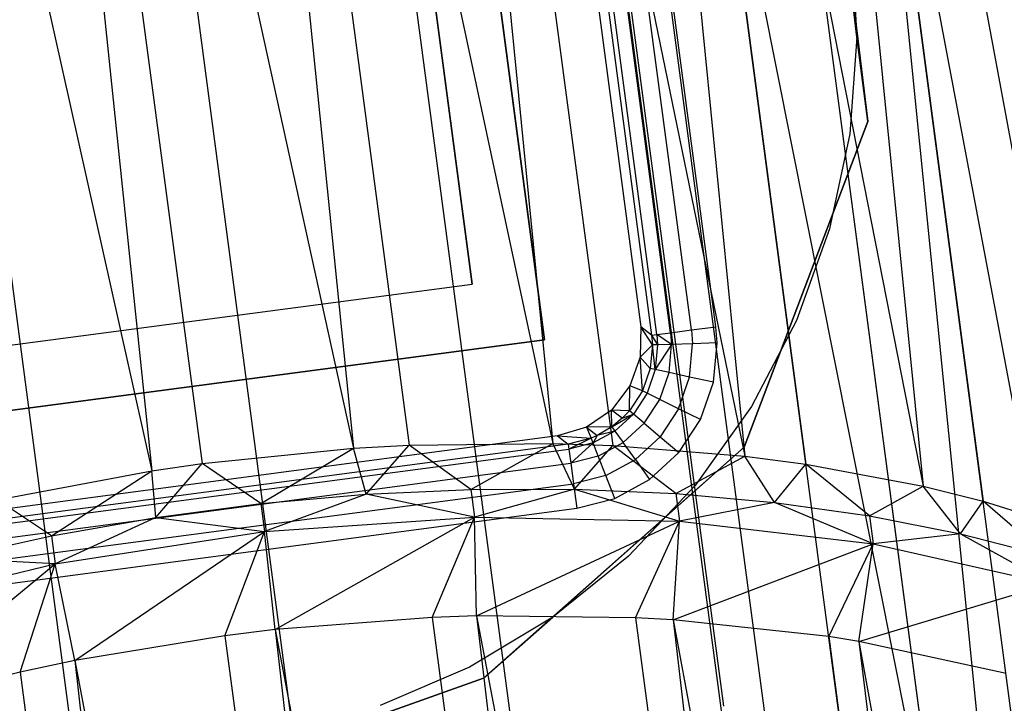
# Model space of a CAD drawing. Extents: x -23.4 to 23.6, y 0.3 to 4.
# Tile 50 of 189: x -19.063 to -18.464, y 2.686 to 3.102. Entities that reach past the tile are written whole.
import ezdxf

# ---------------------------------------------------------------- set-up
doc = ezdxf.new("R2010")
doc.units = 0
doc.header["$MEASUREMENT"] = 0
doc.layers.get('0').update_dxf_attribs({"color": 13, "linetype": 'CONTINUOUS'})

# ---------------------------------------------------------------- blocks, each defined once
blk = doc.blocks.new('FOURTY_V_PM_STL')
at = {"color": 0}
for p, q in [((-18.55293, 1.08014, -3.84648), (-18.9337, 3.95314, -2.17325)), ((-18.55293, 1.08014, -3.84648), (-18.9337, 3.95314, -2.17325)), ((-18.42377, 1.07754, -3.81261), (-18.80454, 3.95053, -2.13938)), ((-18.42377, 1.07754, -3.81261), (-18.80454, 3.95053, -2.13938)), ((-18.68537, 1.07115, -3.86117), (-19.06613, 3.94414, -2.18794)), ((-18.68537, 1.07115, -3.86117), (-19.06613, 3.94414, -2.18794)), ((-18.3016, 1.0634, -3.76054), (-18.68237, 3.93639, -2.08731)), ((-18.3016, 1.0634, -3.76054), (-18.68237, 3.93639, -2.08731)), ((-18.81727, 1.0508, -3.85626), (-19.19804, 3.9238, -2.18303)), ((-18.81727, 1.0508, -3.85626), (-19.19804, 3.9238, -2.18303)), ((-18.96932, 3.92196, -2.12783), (-18.73887, 2.84377, -2.73832)), ((-18.96932, 3.92196, -2.12783), (-18.73887, 2.84377, -2.73832)), ((-18.96932, 3.92196, -2.12783), (-18.82628, 2.8427, -2.75639)), ((-18.96932, 3.92196, -2.12783), (-18.82628, 2.8427, -2.75639)), ((-18.96932, 3.92196, -2.12783), (-18.86029, 2.8408, -2.76086)), ((-18.96932, 3.92196, -2.12783), (-18.86029, 2.8408, -2.76086)), ((-18.84559, 3.92179, -2.09937), (-18.62221, 2.83599, -2.69843)), ((-18.84559, 3.92179, -2.09937), (-18.62221, 2.83599, -2.69843)), ((-18.84559, 3.92179, -2.09937), (-18.70256, 2.84253, -2.72793)), ((-18.84559, 3.92179, -2.09937), (-18.70256, 2.84253, -2.72793)), ((-18.84559, 3.92179, -2.09937), (-18.73887, 2.84377, -2.73832)), ((-18.84559, 3.92179, -2.09937), (-18.73887, 2.84377, -2.73832)), ((-19.09543, 3.91083, -2.13741), (-18.86029, 2.8408, -2.76086)), ((-19.09543, 3.91083, -2.13741), (-18.86029, 2.8408, -2.76086)), ((-19.09543, 3.91083, -2.13741), (-18.95239, 2.83157, -2.76597)), ((-19.09543, 3.91083, -2.13741), (-18.95239, 2.83157, -2.76597)), ((-19.09543, 3.91083, -2.13741), (-18.98299, 2.82718, -2.7654)), ((-19.09543, 3.91083, -2.13741), (-18.98299, 2.82718, -2.7654)), ((-18.728, 3.91031, -2.0529), (-18.51367, 2.81771, -2.64234)), ((-18.728, 3.91031, -2.0529), (-18.51367, 2.81771, -2.64234)), ((-18.728, 3.91031, -2.0529), (-18.58496, 2.83105, -2.68146)), ((-18.728, 3.91031, -2.0529), (-18.58496, 2.83105, -2.68146)), ((-18.728, 3.91031, -2.0529), (-18.62221, 2.83599, -2.69843)), ((-18.728, 3.91031, -2.0529), (-18.62221, 2.83599, -2.69843)), ((-19.22008, 3.88873, -2.12783), (-18.98299, 2.82718, -2.7654)), ((-19.22008, 3.88873, -2.12783), (-18.98299, 2.82718, -2.7654)), ((-18.62012, 3.88788, -1.98984), (-18.41638, 2.78944, -2.57166)), ((-18.62012, 3.88788, -1.98984), (-18.41638, 2.78944, -2.57166)), ((-18.62012, 3.88788, -1.98984), (-18.47708, 2.80862, -2.6184)), ((-18.62012, 3.88788, -1.98984), (-18.47708, 2.80862, -2.6184)), ((-18.62012, 3.88788, -1.98984), (-18.51367, 2.81771, -2.64234)), ((-18.62012, 3.88788, -1.98984), (-18.51367, 2.81771, -2.64234)), ((-18.63981, 2.91479, -0.80709), (-18.69825, 3.35569, -0.80709)), ((-18.63981, 2.91479, -0.80709), (-18.69825, 3.35569, -0.80709)), ((-18.73727, 3.35052, -0.84611), (-18.67884, 2.90961, -0.84611)), ((-18.73727, 3.35052, -0.84611), (-18.67884, 2.90961, -0.84611)), ((-18.67577, 2.91002, -0.83115), (-18.73421, 3.35093, -0.83115)), ((-18.67577, 2.91002, -0.83115), (-18.73421, 3.35093, -0.83115)), ((-18.66729, 2.91114, -0.8185), (-18.72572, 3.35205, -0.8185)), ((-18.66729, 2.91114, -0.8185), (-18.72572, 3.35205, -0.8185)), ((-18.65467, 2.91282, -0.81005), (-18.7131, 3.35372, -0.81005)), ((-18.65467, 2.91282, -0.81005), (-18.7131, 3.35372, -0.81005)), ((-18.7423, 3.34396, -1.51575), (-18.6854, 2.91464, -1.51575)), ((-18.7423, 3.34396, -1.51575), (-18.6854, 2.91464, -1.51575)), ((-18.80084, 3.3362, -1.51575), (-18.74394, 2.90688, -1.51575)), ((-18.74394, 2.90688, -0.80709), (-18.80084, 3.3362, -0.80709)), ((-18.80084, 3.3362, -1.51575), (-18.74394, 2.90688, -1.51575)), ((-18.74394, 2.90688, -0.80709), (-18.80084, 3.3362, -0.80709)), ((-18.54682, 3.33477, -1.02345), (-18.43673, 2.2372, -1.62807)), ((-18.35016, 2.28984, -1.69875), (-18.54682, 3.33477, -1.02345)), ((-18.35016, 2.28984, -1.69875), (-18.54682, 3.33477, -1.02345)), ((-18.40378, 2.25551, -1.65201), (-18.54682, 3.33477, -1.02345)), ((-18.40378, 2.25551, -1.65201), (-18.54682, 3.33477, -1.02345)), ((-18.54682, 3.33477, -1.02345), (-18.43673, 2.2372, -1.62807)), ((-18.8347, 3.292, -0.80709), (-18.78814, 2.94074, -0.80709)), ((-18.78814, 2.94074, -0.74803), (-18.8347, 3.292, -0.74803)), ((-18.8347, 3.292, -0.80709), (-18.78814, 2.94074, -0.80709)), ((-18.78814, 2.94074, -0.74803), (-18.8347, 3.292, -0.74803)), ((-18.50209, 2.20575, -1.58894), (-18.64513, 3.28501, -0.96038)), ((-18.43673, 2.2372, -1.62807), (-18.64513, 3.28501, -0.96038)), ((-18.43673, 2.2372, -1.62807), (-18.64513, 3.28501, -0.96038)), ((-18.50209, 2.20575, -1.58894), (-18.64513, 3.28501, -0.96038)), ((-18.21351, 0.39872, -2.59921), (-18.59427, 3.27171, -0.92598)), ((-18.21351, 0.39872, -2.59921), (-18.59427, 3.27171, -0.92598)), ((-18.63497, 2.68399, -1.26468), (-18.71113, 3.25859, -0.93004)), ((-18.63497, 2.68399, -1.26468), (-18.71113, 3.25859, -0.93004)), ((-18.55399, 3.091, -0.80709), (-18.57292, 3.25015, -0.80709)), ((-18.57292, 3.25015, -0.74016), (-18.54737, 3.0397, -0.74016)), ((-18.55399, 3.091, -0.80709), (-18.57292, 3.25015, -0.80709)), ((-18.57292, 3.25015, -0.74016), (-18.54737, 3.0397, -0.74016)), ((-18.68385, 3.23498, -0.88329), (-18.60769, 2.66038, -1.21793)), ((-18.68385, 3.23498, -0.88329), (-18.60769, 2.66038, -1.21793)), ((-18.55773, 3.14999, -0.80709), (-18.55399, 3.091, -0.80709)), ((-18.55773, 3.14999, -0.80709), (-18.55399, 3.091, -0.80709)), ((-18.55773, 3.14999, -0.74803), (-18.55399, 3.091, -0.74803)), ((-18.55773, 3.14999, -0.74803), (-18.55399, 3.091, -0.74803)), ((-18.55399, 3.091, -0.80709), (-18.5583, 3.03205, -0.80709)), ((-18.55399, 3.091, -0.80709), (-18.5583, 3.03205, -0.80709)), ((-18.55399, 3.091, -0.74803), (-18.5583, 3.03205, -0.74803)), ((-18.55399, 3.091, -0.74803), (-18.5583, 3.03205, -0.74803)), ((-18.54737, 3.0397, -0.80709), (-18.55399, 3.091, -0.80709)), ((-18.54737, 3.0397, -0.80709), (-18.55399, 3.091, -0.80709)), ((-18.55399, 3.091, -0.80709), (-18.55399, 3.091, -0.74803)), ((-18.55399, 3.091, -0.80709), (-18.55399, 3.091, -0.74803)), ((-18.62254, 2.84149, -0.80709), (-18.54737, 3.0397, -0.80709)), ((-18.54737, 3.0397, -0.74016), (-18.62254, 2.84149, -0.74016)), ((-18.62254, 2.84149, -0.80709), (-18.54737, 3.0397, -0.80709)), ((-18.54737, 3.0397, -0.74016), (-18.62254, 2.84149, -0.74016)), ((-18.54737, 3.0397, -0.80709), (-18.54737, 3.0397, -0.74016)), ((-18.54737, 3.0397, -0.80709), (-18.54737, 3.0397, -0.74016)), ((-18.5583, 3.03205, -0.80709), (-18.57061, 2.97424, -0.80709)), ((-18.5583, 3.03205, -0.80709), (-18.57061, 2.97424, -0.80709)), ((-18.5583, 3.03205, -0.74803), (-18.57061, 2.97424, -0.74803)), ((-18.5583, 3.03205, -0.74803), (-18.57061, 2.97424, -0.74803)), ((-18.5583, 3.03205, -0.80709), (-18.5583, 3.03205, -0.74803)), ((-18.5583, 3.03205, -0.80709), (-18.5583, 3.03205, -0.74803)), ((-18.57061, 2.97424, -0.80709), (-18.59067, 2.91864, -0.80709)), ((-18.57061, 2.97424, -0.80709), (-18.59067, 2.91864, -0.80709)), ((-18.57061, 2.97424, -0.74803), (-18.59067, 2.91864, -0.74803)), ((-18.57061, 2.97424, -0.74803), (-18.59067, 2.91864, -0.74803)), ((-18.57061, 2.97424, -0.80709), (-18.57061, 2.97424, -0.74803)), ((-18.57061, 2.97424, -0.80709), (-18.57061, 2.97424, -0.74803)), ((-19.1394, 2.89418, -0.80709), (-18.78814, 2.94074, -0.80709)), ((-19.1394, 2.89418, -0.80709), (-18.78814, 2.94074, -0.80709)), ((-19.1394, 2.89418, -0.74803), (-18.78814, 2.94074, -0.74803)), ((-19.1394, 2.89418, -0.74803), (-18.78814, 2.94074, -0.74803)), ((-18.78814, 2.94074, -0.80709), (-18.78814, 2.94074, -0.74803)), ((-18.78814, 2.94074, -0.80709), (-18.78814, 2.94074, -0.74803)), ((-18.59067, 2.91864, -0.80709), (-18.61812, 2.86629, -0.80709)), ((-18.59067, 2.91864, -0.80709), (-18.61812, 2.86629, -0.80709)), ((-18.59067, 2.91864, -0.74803), (-18.61812, 2.86629, -0.74803)), ((-18.59067, 2.91864, -0.74803), (-18.61812, 2.86629, -0.74803)), ((-18.59067, 2.91864, -0.80709), (-18.59067, 2.91864, -0.74803)), ((-18.59067, 2.91864, -0.80709), (-18.59067, 2.91864, -0.74803)), ((-18.6854, 2.91464, -1.51575), (-18.68587, 2.89617, -1.51575)), ((-18.6854, 2.91464, -1.51575), (-18.68587, 2.89617, -1.51575)), ((-18.67884, 2.90961, -0.84611), (-18.6854, 2.91464, -1.51575)), ((-18.67835, 2.90368, -0.84608), (-18.6854, 2.91464, -1.51575)), ((-18.67884, 2.90961, -0.84611), (-18.6854, 2.91464, -1.51575)), ((-18.67835, 2.90368, -0.84608), (-18.6854, 2.91464, -1.51575)), ((-18.66729, 2.91114, -0.8185), (-18.65467, 2.91282, -0.81005)), ((-18.66729, 2.91114, -0.8185), (-18.65467, 2.91282, -0.81005)), ((-18.65467, 2.91282, -0.81005), (-18.63981, 2.91479, -0.80709)), ((-18.65467, 2.91282, -0.81005), (-18.63981, 2.91479, -0.80709)), ((-18.65467, 2.91282, -0.81005), (-18.65398, 2.90444, -0.81005)), ((-18.65467, 2.91282, -0.81005), (-18.65398, 2.90444, -0.81005)), ((-18.63901, 2.9049, -0.80709), (-18.63981, 2.91479, -0.80709)), ((-18.63901, 2.9049, -0.80709), (-18.63981, 2.91479, -0.80709)), ((-18.74394, 2.90688, -1.51575), (-19.17326, 2.84998, -1.51575)), ((-19.17326, 2.84998, -0.80709), (-18.74394, 2.90688, -0.80709)), ((-18.74394, 2.90688, -1.51575), (-19.17326, 2.84998, -1.51575)), ((-19.17326, 2.84998, -0.80709), (-18.74394, 2.90688, -0.80709)), ((-18.74394, 2.90688, -0.80709), (-18.74394, 2.90688, -1.51575)), ((-18.74394, 2.90688, -0.80709), (-18.74394, 2.90688, -1.51575)), ((-18.67884, 2.90961, -0.84611), (-18.67577, 2.91002, -0.83115)), ((-18.67884, 2.90961, -0.84611), (-18.67577, 2.91002, -0.83115)), ((-18.67884, 2.90961, -0.84611), (-18.67835, 2.90368, -0.84608)), ((-18.67884, 2.90961, -0.84611), (-18.67525, 2.90378, -0.83113)), ((-18.67884, 2.90961, -0.84611), (-18.67835, 2.90368, -0.84608)), ((-18.67884, 2.90961, -0.84611), (-18.67525, 2.90378, -0.83113)), ((-18.67577, 2.91002, -0.83115), (-18.66729, 2.91114, -0.8185)), ((-18.67577, 2.91002, -0.83115), (-18.66729, 2.91114, -0.8185)), ((-18.6667, 2.90404, -0.81849), (-18.67577, 2.91002, -0.83115)), ((-18.67577, 2.91002, -0.83115), (-18.67525, 2.90378, -0.83113)), ((-18.67577, 2.91002, -0.83115), (-18.67525, 2.90378, -0.83113)), ((-18.6667, 2.90404, -0.81849), (-18.67577, 2.91002, -0.83115)), ((-18.66729, 2.91114, -0.8185), (-18.6667, 2.90404, -0.81849)), ((-18.66729, 2.91114, -0.8185), (-18.6667, 2.90404, -0.81849)), ((-18.67835, 2.90368, -0.84608), (-18.68587, 2.89617, -1.51575)), ((-18.67835, 2.90368, -0.84608), (-18.68587, 2.89617, -1.51575)), ((-18.67835, 2.90368, -0.84608), (-18.67967, 2.88931, -0.84602)), ((-18.67835, 2.90368, -0.84608), (-18.67967, 2.88931, -0.84602)), ((-18.67525, 2.90378, -0.83113), (-18.67835, 2.90368, -0.84608)), ((-18.67525, 2.90378, -0.83113), (-18.67835, 2.90368, -0.84608)), ((-18.67662, 2.88865, -0.83109), (-18.67835, 2.90368, -0.84608)), ((-18.67662, 2.88865, -0.83109), (-18.67835, 2.90368, -0.84608)), ((-18.6667, 2.90404, -0.81849), (-18.67662, 2.88865, -0.83109)), ((-18.6667, 2.90404, -0.81849), (-18.67662, 2.88865, -0.83109)), ((-18.67525, 2.90378, -0.83113), (-18.67662, 2.88865, -0.83109)), ((-18.67525, 2.90378, -0.83113), (-18.67662, 2.88865, -0.83109)), ((-18.6667, 2.90404, -0.81849), (-18.67525, 2.90378, -0.83113)), ((-18.6667, 2.90404, -0.81849), (-18.67525, 2.90378, -0.83113)), ((-18.66825, 2.88683, -0.81846), (-18.6667, 2.90404, -0.81849)), ((-18.66825, 2.88683, -0.81846), (-18.6667, 2.90404, -0.81849)), ((-18.65398, 2.90444, -0.81005), (-18.6667, 2.90404, -0.81849)), ((-18.65398, 2.90444, -0.81005), (-18.6667, 2.90404, -0.81849)), ((-18.65583, 2.88413, -0.81004), (-18.65398, 2.90444, -0.81005)), ((-18.65583, 2.88413, -0.81004), (-18.65398, 2.90444, -0.81005)), ((-18.63901, 2.9049, -0.80709), (-18.65398, 2.90444, -0.81005)), ((-18.63901, 2.9049, -0.80709), (-18.65398, 2.90444, -0.81005)), ((-18.6412, 2.88095, -0.80709), (-18.63901, 2.9049, -0.80709)), ((-18.6412, 2.88095, -0.80709), (-18.63901, 2.9049, -0.80709)), ((-18.68587, 2.89617, -1.51575), (-18.69202, 2.87875, -1.51575)), ((-18.68587, 2.89617, -1.51575), (-18.69202, 2.87875, -1.51575)), ((-18.67967, 2.88931, -0.84602), (-18.68587, 2.89617, -1.51575)), ((-18.67967, 2.88931, -0.84602), (-18.68587, 2.89617, -1.51575)), ((-18.68444, 2.87569, -0.84598), (-18.68587, 2.89617, -1.51575)), ((-18.68444, 2.87569, -0.84598), (-18.68587, 2.89617, -1.51575)), ((-18.67967, 2.88931, -0.84602), (-18.68444, 2.87569, -0.84598)), ((-18.67967, 2.88931, -0.84602), (-18.68444, 2.87569, -0.84598)), ((-18.67662, 2.88865, -0.83109), (-18.68163, 2.8743, -0.83106)), ((-18.67662, 2.88865, -0.83109), (-18.68163, 2.8743, -0.83106)), ((-18.67662, 2.88865, -0.83109), (-18.67967, 2.88931, -0.84602)), ((-18.67662, 2.88865, -0.83109), (-18.67967, 2.88931, -0.84602)), ((-18.66825, 2.88683, -0.81846), (-18.67662, 2.88865, -0.83109)), ((-18.66825, 2.88683, -0.81846), (-18.67662, 2.88865, -0.83109)), ((-18.67395, 2.8705, -0.81845), (-18.66825, 2.88683, -0.81846)), ((-18.67395, 2.8705, -0.81845), (-18.66825, 2.88683, -0.81846)), ((-18.65583, 2.88413, -0.81004), (-18.66825, 2.88683, -0.81846)), ((-18.65583, 2.88413, -0.81004), (-18.66825, 2.88683, -0.81846)), ((-18.66256, 2.86487, -0.81004), (-18.65583, 2.88413, -0.81004)), ((-18.66256, 2.86487, -0.81004), (-18.65583, 2.88413, -0.81004)), ((-18.6412, 2.88095, -0.80709), (-18.65583, 2.88413, -0.81004)), ((-18.6412, 2.88095, -0.80709), (-18.65583, 2.88413, -0.81004)), ((-18.69202, 2.87875, -1.51575), (-18.70325, 2.86408, -1.51575)), ((-18.69202, 2.87875, -1.51575), (-18.70325, 2.86408, -1.51575)), ((-18.69237, 2.86363, -0.84597), (-18.69202, 2.87875, -1.51575)), ((-18.69237, 2.86363, -0.84597), (-18.69202, 2.87875, -1.51575)), ((-18.68444, 2.87569, -0.84598), (-18.69237, 2.86363, -0.84597)), ((-18.68444, 2.87569, -0.84598), (-18.69237, 2.86363, -0.84597)), ((-18.68444, 2.87569, -0.84598), (-18.69202, 2.87875, -1.51575)), ((-18.68444, 2.87569, -0.84598), (-18.69202, 2.87875, -1.51575)), ((-18.68163, 2.8743, -0.83106), (-18.68444, 2.87569, -0.84598)), ((-18.68163, 2.8743, -0.83106), (-18.68444, 2.87569, -0.84598)), ((-18.64915, 2.85824, -0.80709), (-18.6412, 2.88095, -0.80709)), ((-18.64915, 2.85824, -0.80709), (-18.6412, 2.88095, -0.80709)), ((-18.68163, 2.8743, -0.83106), (-18.68998, 2.8616, -0.83105)), ((-18.68163, 2.8743, -0.83106), (-18.68998, 2.8616, -0.83105)), ((-18.68345, 2.85605, -0.81845), (-18.67395, 2.8705, -0.81845)), ((-18.68345, 2.85605, -0.81845), (-18.67395, 2.8705, -0.81845)), ((-18.67395, 2.8705, -0.81845), (-18.68163, 2.8743, -0.83106)), ((-18.67395, 2.8705, -0.81845), (-18.68163, 2.8743, -0.83106)), ((-18.66256, 2.86487, -0.81004), (-18.67395, 2.8705, -0.81845)), ((-18.66256, 2.86487, -0.81004), (-18.67395, 2.8705, -0.81845)), ((-18.70325, 2.86408, -1.51575), (-18.71847, 2.8536, -1.51575)), ((-18.70325, 2.86408, -1.51575), (-18.71847, 2.8536, -1.51575)), ((-18.69237, 2.86363, -0.84597), (-18.70325, 2.86408, -1.51575)), ((-18.69669, 2.85905, -0.84598), (-18.70325, 2.86408, -1.51575)), ((-18.69237, 2.86363, -0.84597), (-18.70325, 2.86408, -1.51575)), ((-18.69669, 2.85905, -0.84598), (-18.70325, 2.86408, -1.51575)), ((-18.70298, 2.85385, -0.84599), (-18.70325, 2.86408, -1.51575)), ((-18.70298, 2.85385, -0.84599), (-18.70325, 2.86408, -1.51575)), ((-18.69237, 2.86363, -0.84597), (-18.69669, 2.85905, -0.84598)), ((-18.69237, 2.86363, -0.84597), (-18.69669, 2.85905, -0.84598)), ((-18.68998, 2.8616, -0.83105), (-18.69237, 2.86363, -0.84597)), ((-18.68998, 2.8616, -0.83105), (-18.69237, 2.86363, -0.84597)), ((-18.66256, 2.86487, -0.81004), (-18.67376, 2.84783, -0.81004)), ((-18.66256, 2.86487, -0.81004), (-18.67376, 2.84783, -0.81004)), ((-18.64915, 2.85824, -0.80709), (-18.66256, 2.86487, -0.81004)), ((-18.64915, 2.85824, -0.80709), (-18.66256, 2.86487, -0.81004)), ((-18.61812, 2.86629, -0.80709), (-18.65244, 2.81817, -0.80709)), ((-18.61812, 2.86629, -0.80709), (-18.65244, 2.81817, -0.80709)), ((-18.61812, 2.86629, -0.74803), (-18.65244, 2.81817, -0.74803)), ((-18.61812, 2.86629, -0.74803), (-18.65244, 2.81817, -0.74803)), ((-18.61812, 2.86629, -0.80709), (-18.61812, 2.86629, -0.74803)), ((-18.61812, 2.86629, -0.80709), (-18.61812, 2.86629, -0.74803)), ((-18.70298, 2.85385, -0.84599), (-18.68998, 2.8616, -0.83105)), ((-18.70298, 2.85385, -0.84599), (-18.68998, 2.8616, -0.83105)), ((-18.69669, 2.85905, -0.84598), (-18.70298, 2.85385, -0.84599)), ((-18.69669, 2.85905, -0.84598), (-18.70298, 2.85385, -0.84599)), ((-18.70116, 2.85131, -0.83107), (-18.68998, 2.8616, -0.83105)), ((-18.70116, 2.85131, -0.83107), (-18.68998, 2.8616, -0.83105)), ((-18.69669, 2.85905, -0.84598), (-18.68998, 2.8616, -0.83105)), ((-18.69669, 2.85905, -0.84598), (-18.68998, 2.8616, -0.83105)), ((-18.68345, 2.85605, -0.81845), (-18.68998, 2.8616, -0.83105)), ((-18.68345, 2.85605, -0.81845), (-18.68998, 2.8616, -0.83105)), ((-18.66236, 2.83815, -0.80709), (-18.64915, 2.85824, -0.80709)), ((-18.66236, 2.83815, -0.80709), (-18.64915, 2.85824, -0.80709)), ((-18.71847, 2.8536, -1.51575), (-18.73618, 2.84834, -1.51575)), ((-18.71847, 2.8536, -1.51575), (-18.73618, 2.84834, -1.51575)), ((-18.70298, 2.85385, -0.84599), (-18.71847, 2.8536, -1.51575)), ((-18.70298, 2.85385, -0.84599), (-18.71847, 2.8536, -1.51575)), ((-18.71847, 2.8536, -1.51575), (-18.71565, 2.84694, -0.84604)), ((-18.71847, 2.8536, -1.51575), (-18.71565, 2.84694, -0.84604)), ((-18.71847, 2.8536, -1.51575), (-18.71191, 2.84858, -0.84602)), ((-18.71847, 2.8536, -1.51575), (-18.71191, 2.84858, -0.84602)), ((-18.70298, 2.85385, -0.84599), (-18.71191, 2.84858, -0.84602)), ((-18.70298, 2.85385, -0.84599), (-18.71191, 2.84858, -0.84602)), ((-18.70298, 2.85385, -0.84599), (-18.70116, 2.85131, -0.83107)), ((-18.70298, 2.85385, -0.84599), (-18.70116, 2.85131, -0.83107)), ((-18.68345, 2.85605, -0.81845), (-18.69617, 2.84435, -0.81845)), ((-18.68345, 2.85605, -0.81845), (-18.69617, 2.84435, -0.81845)), ((-18.68345, 2.85605, -0.81845), (-18.67376, 2.84783, -0.81004)), ((-18.68345, 2.85605, -0.81845), (-18.67376, 2.84783, -0.81004)), ((-18.73618, 2.84834, -1.51575), (-19.1655, 2.79144, -1.51575)), ((-18.73618, 2.84834, -1.51575), (-19.1655, 2.79144, -1.51575)), ((-18.73618, 2.84834, -1.51575), (-18.72962, 2.84331, -0.84611)), ((-18.73618, 2.84834, -1.51575), (-18.72962, 2.84331, -0.84611)), ((-18.73618, 2.84834, -1.51575), (-18.71565, 2.84694, -0.84604)), ((-18.73618, 2.84834, -1.51575), (-18.71565, 2.84694, -0.84604)), ((-18.71565, 2.84694, -0.84604), (-18.72962, 2.84331, -0.84611)), ((-18.71565, 2.84694, -0.84604), (-18.72962, 2.84331, -0.84611)), ((-18.71565, 2.84694, -0.84604), (-18.72921, 2.84025, -0.83115)), ((-18.71565, 2.84694, -0.84604), (-18.72921, 2.84025, -0.83115)), ((-18.71191, 2.84858, -0.84602), (-18.71565, 2.84694, -0.84604)), ((-18.71191, 2.84858, -0.84602), (-18.71565, 2.84694, -0.84604)), ((-18.71451, 2.84405, -0.8311), (-18.71565, 2.84694, -0.84604)), ((-18.71451, 2.84405, -0.8311), (-18.71565, 2.84694, -0.84604)), ((-18.70116, 2.85131, -0.83107), (-18.71451, 2.84405, -0.8311)), ((-18.70116, 2.85131, -0.83107), (-18.71451, 2.84405, -0.8311)), ((-18.71191, 2.84858, -0.84602), (-18.71451, 2.84405, -0.8311)), ((-18.71191, 2.84858, -0.84602), (-18.71451, 2.84405, -0.8311)), ((-18.70116, 2.85131, -0.83107), (-18.71191, 2.84858, -0.84602)), ((-18.70116, 2.85131, -0.83107), (-18.71191, 2.84858, -0.84602)), ((-18.70116, 2.85131, -0.83107), (-18.69617, 2.84435, -0.81845)), ((-18.70116, 2.85131, -0.83107), (-18.69617, 2.84435, -0.81845)), ((-18.68876, 2.83401, -0.81004), (-18.67376, 2.84783, -0.81004)), ((-18.68876, 2.83401, -0.81004), (-18.67376, 2.84783, -0.81004)), ((-18.67376, 2.84783, -0.81004), (-18.66236, 2.83815, -0.80709)), ((-18.67376, 2.84783, -0.81004), (-18.66236, 2.83815, -0.80709)), ((-18.72962, 2.84331, -0.84611), (-19.17053, 2.78488, -0.84611)), ((-18.72962, 2.84331, -0.84611), (-19.17053, 2.78488, -0.84611)), ((-19.17012, 2.78181, -0.83115), (-18.72921, 2.84025, -0.83115)), ((-19.17012, 2.78181, -0.83115), (-18.72921, 2.84025, -0.83115)), ((-18.95239, 2.83157, -2.76597), (-18.86029, 2.8408, -2.76086)), ((-18.95239, 2.83157, -2.76597), (-18.86029, 2.8408, -2.76086)), ((-18.91662, 2.80714, -2.81824), (-18.86029, 2.8408, -2.76086)), ((-18.91662, 2.80714, -2.81824), (-18.86029, 2.8408, -2.76086)), ((-18.86029, 2.8408, -2.76086), (-18.82628, 2.8427, -2.75639)), ((-18.86029, 2.8408, -2.76086), (-18.82628, 2.8427, -2.75639)), ((-18.85255, 2.81287, -2.81351), (-18.86029, 2.8408, -2.76086)), ((-18.85255, 2.81287, -2.81351), (-18.86029, 2.8408, -2.76086)), ((-18.85255, 2.81287, -2.81351), (-18.82628, 2.8427, -2.75639)), ((-18.85255, 2.81287, -2.81351), (-18.82628, 2.8427, -2.75639)), ((-18.82628, 2.8427, -2.75639), (-18.73887, 2.84377, -2.73832)), ((-18.82628, 2.8427, -2.75639), (-18.73887, 2.84377, -2.73832)), ((-18.78882, 2.81582, -2.80407), (-18.82628, 2.8427, -2.75639)), ((-18.78882, 2.81582, -2.80407), (-18.82628, 2.8427, -2.75639)), ((-18.78882, 2.81582, -2.80407), (-18.73887, 2.84377, -2.73832)), ((-18.78882, 2.81582, -2.80407), (-18.73887, 2.84377, -2.73832)), ((-18.62254, 2.84149, -0.74016), (-18.78122, 2.70091, -0.74016)), ((-18.62254, 2.84149, -0.74016), (-18.78122, 2.70091, -0.74016)), ((-18.73902, 2.73808, -0.80709), (-18.62254, 2.84149, -0.80709)), ((-18.73902, 2.73808, -0.80709), (-18.62254, 2.84149, -0.80709)), ((-18.73887, 2.84377, -2.73832), (-18.70256, 2.84253, -2.72793)), ((-18.72588, 2.81596, -2.78999), (-18.73887, 2.84377, -2.73832)), ((-18.72588, 2.81596, -2.78999), (-18.73887, 2.84377, -2.73832)), ((-18.73887, 2.84377, -2.73832), (-18.70256, 2.84253, -2.72793)), ((-18.72962, 2.84331, -0.84611), (-18.72921, 2.84025, -0.83115)), ((-18.72962, 2.84331, -0.84611), (-18.72921, 2.84025, -0.83115)), ((-18.71451, 2.84405, -0.8311), (-18.72921, 2.84025, -0.83115)), ((-18.71451, 2.84405, -0.8311), (-18.72921, 2.84025, -0.83115)), ((-18.72921, 2.84025, -0.83115), (-18.72809, 2.83176, -0.8185)), ((-18.72921, 2.84025, -0.83115), (-18.72809, 2.83176, -0.8185)), ((-18.71451, 2.84405, -0.8311), (-18.72809, 2.83176, -0.8185)), ((-18.71451, 2.84405, -0.8311), (-18.72809, 2.83176, -0.8185)), ((-18.72588, 2.81596, -2.78999), (-18.70256, 2.84253, -2.72793)), ((-18.72588, 2.81596, -2.78999), (-18.70256, 2.84253, -2.72793)), ((-18.71136, 2.83609, -0.81847), (-18.71451, 2.84405, -0.8311)), ((-18.71136, 2.83609, -0.81847), (-18.71451, 2.84405, -0.8311)), ((-18.71136, 2.83609, -0.81847), (-18.69617, 2.84435, -0.81845)), ((-18.71136, 2.83609, -0.81847), (-18.69617, 2.84435, -0.81845)), ((-18.70256, 2.84253, -2.72793), (-18.62221, 2.83599, -2.69843)), ((-18.66418, 2.8133, -2.77139), (-18.70256, 2.84253, -2.72793)), ((-18.66418, 2.8133, -2.77139), (-18.70256, 2.84253, -2.72793)), ((-18.70256, 2.84253, -2.72793), (-18.62221, 2.83599, -2.69843)), ((-18.68876, 2.83401, -0.81004), (-18.69617, 2.84435, -0.81845)), ((-18.68876, 2.83401, -0.81004), (-18.69617, 2.84435, -0.81845)), ((-18.62254, 2.84149, -0.80709), (-18.62254, 2.84149, -0.74016)), ((-18.62254, 2.84149, -0.80709), (-18.62254, 2.84149, -0.74016)), ((-18.71136, 2.83609, -0.81847), (-18.72809, 2.83176, -0.8185)), ((-18.71136, 2.83609, -0.81847), (-18.72809, 2.83176, -0.8185)), ((-18.70668, 2.82426, -0.81004), (-18.71136, 2.83609, -0.81847)), ((-18.70668, 2.82426, -0.81004), (-18.71136, 2.83609, -0.81847)), ((-18.70668, 2.82426, -0.81004), (-18.68876, 2.83401, -0.81004)), ((-18.70668, 2.82426, -0.81004), (-18.68876, 2.83401, -0.81004)), ((-18.68876, 2.83401, -0.81004), (-18.68005, 2.82185, -0.80709)), ((-18.68876, 2.83401, -0.81004), (-18.68005, 2.82185, -0.80709)), ((-18.68005, 2.82185, -0.80709), (-18.66236, 2.83815, -0.80709)), ((-18.68005, 2.82185, -0.80709), (-18.66236, 2.83815, -0.80709)), ((-18.66418, 2.8133, -2.77139), (-18.62221, 2.83599, -2.69843)), ((-18.66418, 2.8133, -2.77139), (-18.62221, 2.83599, -2.69843)), ((-18.62221, 2.83599, -2.69843), (-18.58496, 2.83105, -2.68146)), ((-18.60417, 2.80786, -2.74838), (-18.62221, 2.83599, -2.69843)), ((-18.60417, 2.80786, -2.74838), (-18.62221, 2.83599, -2.69843)), ((-18.62221, 2.83599, -2.69843), (-18.58496, 2.83105, -2.68146)), ((-19.169, 2.77333, -0.8185), (-18.72809, 2.83176, -0.8185)), ((-19.169, 2.77333, -0.8185), (-18.72809, 2.83176, -0.8185)), ((-18.98299, 2.82718, -2.7654), (-18.95239, 2.83157, -2.76597)), ((-18.98299, 2.82718, -2.7654), (-18.95239, 2.83157, -2.76597)), ((-18.98056, 2.79866, -2.81824), (-18.95239, 2.83157, -2.76597)), ((-18.98056, 2.79866, -2.81824), (-18.95239, 2.83157, -2.76597)), ((-18.91662, 2.80714, -2.81824), (-18.95239, 2.83157, -2.76597)), ((-18.91662, 2.80714, -2.81824), (-18.95239, 2.83157, -2.76597)), ((-18.72809, 2.83176, -0.8185), (-18.72642, 2.81914, -0.81005)), ((-18.72809, 2.83176, -0.8185), (-18.72642, 2.81914, -0.81005)), ((-18.60417, 2.80786, -2.74838), (-18.58496, 2.83105, -2.68146)), ((-18.60417, 2.80786, -2.74838), (-18.58496, 2.83105, -2.68146)), ((-18.58496, 2.83105, -2.68146), (-18.51367, 2.81771, -2.64234)), ((-18.54629, 2.79966, -2.72114), (-18.58496, 2.83105, -2.68146)), ((-18.54629, 2.79966, -2.72114), (-18.58496, 2.83105, -2.68146)), ((-18.58496, 2.83105, -2.68146), (-18.51367, 2.81771, -2.64234)), ((-19.07704, 2.80947, -2.75639), (-18.98299, 2.82718, -2.7654)), ((-19.07704, 2.80947, -2.75639), (-18.98299, 2.82718, -2.7654)), ((-19.04391, 2.78751, -2.81351), (-18.98299, 2.82718, -2.7654)), ((-19.04391, 2.78751, -2.81351), (-18.98299, 2.82718, -2.7654)), ((-18.98056, 2.79866, -2.81824), (-18.98299, 2.82718, -2.7654)), ((-18.98056, 2.79866, -2.81824), (-18.98299, 2.82718, -2.7654)), ((-18.70668, 2.82426, -0.81004), (-18.72642, 2.81914, -0.81005)), ((-18.70668, 2.82426, -0.81004), (-18.72642, 2.81914, -0.81005)), ((-18.70117, 2.81034, -0.80709), (-18.70668, 2.82426, -0.81004)), ((-18.70117, 2.81034, -0.80709), (-18.70668, 2.82426, -0.81004)), ((-18.70117, 2.81034, -0.80709), (-18.68005, 2.82185, -0.80709)), ((-18.70117, 2.81034, -0.80709), (-18.68005, 2.82185, -0.80709)), ((-19.16733, 2.76071, -0.81005), (-18.72642, 2.81914, -0.81005)), ((-19.16733, 2.76071, -0.81005), (-18.72642, 2.81914, -0.81005)), ((-18.85255, 2.81287, -2.81351), (-18.78882, 2.81582, -2.80407)), ((-18.85255, 2.81287, -2.81351), (-18.78882, 2.81582, -2.80407)), ((-18.78882, 2.81582, -2.80407), (-18.72588, 2.81596, -2.78999)), ((-18.78882, 2.81582, -2.80407), (-18.72588, 2.81596, -2.78999)), ((-18.78882, 2.81582, -2.80407), (-18.78658, 2.79892, -2.81391)), ((-18.78882, 2.81582, -2.80407), (-18.78658, 2.79892, -2.81391)), ((-18.72588, 2.81596, -2.78999), (-18.78658, 2.79892, -2.81391)), ((-18.72588, 2.81596, -2.78999), (-18.78658, 2.79892, -2.81391)), ((-18.72642, 2.81914, -0.81005), (-18.72445, 2.80429, -0.80709)), ((-18.72642, 2.81914, -0.81005), (-18.72445, 2.80429, -0.80709)), ((-18.72588, 2.81596, -2.78999), (-18.66418, 2.8133, -2.77139)), ((-18.72588, 2.81596, -2.78999), (-18.66418, 2.8133, -2.77139)), ((-18.72588, 2.81596, -2.78999), (-18.66194, 2.7964, -2.78123)), ((-18.72588, 2.81596, -2.78999), (-18.66194, 2.7964, -2.78123)), ((-18.65244, 2.81817, -0.80709), (-18.69299, 2.77516, -0.80709)), ((-18.65244, 2.81817, -0.80709), (-18.69299, 2.77516, -0.80709)), ((-18.65244, 2.81817, -0.74803), (-18.69299, 2.77516, -0.74803)), ((-18.65244, 2.81817, -0.74803), (-18.69299, 2.77516, -0.74803)), ((-18.65244, 2.81817, -0.80709), (-18.65244, 2.81817, -0.74803)), ((-18.65244, 2.81817, -0.80709), (-18.65244, 2.81817, -0.74803)), ((-18.54629, 2.79966, -2.72114), (-18.51367, 2.81771, -2.64234)), ((-18.54629, 2.79966, -2.72114), (-18.51367, 2.81771, -2.64234)), ((-18.51367, 2.81771, -2.64234), (-18.47708, 2.80862, -2.6184)), ((-18.49094, 2.78878, -2.68986), (-18.51367, 2.81771, -2.64234)), ((-18.49094, 2.78878, -2.68986), (-18.51367, 2.81771, -2.64234)), ((-18.51367, 2.81771, -2.64234), (-18.47708, 2.80862, -2.6184)), ((-18.91662, 2.80714, -2.81824), (-18.85255, 2.81287, -2.81351)), ((-18.91662, 2.80714, -2.81824), (-18.85255, 2.81287, -2.81351)), ((-18.85255, 2.81287, -2.81351), (-18.91438, 2.79024, -2.82809)), ((-18.85255, 2.81287, -2.81351), (-18.91438, 2.79024, -2.82809)), ((-18.78658, 2.79892, -2.81391), (-18.85255, 2.81287, -2.81351)), ((-18.78658, 2.79892, -2.81391), (-18.85255, 2.81287, -2.81351)), ((-18.72445, 2.80429, -0.80709), (-18.70117, 2.81034, -0.80709)), ((-18.72445, 2.80429, -0.80709), (-18.70117, 2.81034, -0.80709)), ((-18.66418, 2.8133, -2.77139), (-18.60417, 2.80786, -2.74838)), ((-18.66418, 2.8133, -2.77139), (-18.60417, 2.80786, -2.74838)), ((-18.66418, 2.8133, -2.77139), (-18.66194, 2.7964, -2.78123)), ((-18.66418, 2.8133, -2.77139), (-18.66194, 2.7964, -2.78123)), ((-19.16536, 2.74585, -0.80709), (-18.72445, 2.80429, -0.80709)), ((-19.16536, 2.74585, -0.80709), (-18.72445, 2.80429, -0.80709)), ((-19.04391, 2.78751, -2.81351), (-19.07704, 2.80947, -2.75639)), ((-19.04391, 2.78751, -2.81351), (-19.07704, 2.80947, -2.75639)), ((-18.98056, 2.79866, -2.81824), (-18.91662, 2.80714, -2.81824)), ((-18.98056, 2.79866, -2.81824), (-18.91662, 2.80714, -2.81824)), ((-18.91662, 2.80714, -2.81824), (-18.91438, 2.79024, -2.82809)), ((-18.91662, 2.80714, -2.81824), (-18.91438, 2.79024, -2.82809)), ((-18.60417, 2.80786, -2.74838), (-18.66194, 2.7964, -2.78123)), ((-18.60417, 2.80786, -2.74838), (-18.66194, 2.7964, -2.78123)), ((-18.60417, 2.80786, -2.74838), (-18.54629, 2.79966, -2.72114)), ((-18.54405, 2.78276, -2.73098), (-18.60417, 2.80786, -2.74838)), ((-18.60417, 2.80786, -2.74838), (-18.54629, 2.79966, -2.72114)), ((-18.54405, 2.78276, -2.73098), (-18.60417, 2.80786, -2.74838)), ((-18.49094, 2.78878, -2.68986), (-18.47708, 2.80862, -2.6184)), ((-18.49094, 2.78878, -2.68986), (-18.47708, 2.80862, -2.6184)), ((-18.47708, 2.80862, -2.6184), (-18.41638, 2.78944, -2.57166)), ((-18.43853, 2.77529, -2.65477), (-18.47708, 2.80862, -2.6184)), ((-18.43853, 2.77529, -2.65477), (-18.47708, 2.80862, -2.6184)), ((-18.47708, 2.80862, -2.6184), (-18.41638, 2.78944, -2.57166)), ((-19.04391, 2.78751, -2.81351), (-18.98056, 2.79866, -2.81824)), ((-19.04391, 2.78751, -2.81351), (-18.98056, 2.79866, -2.81824)), ((-18.98056, 2.79866, -2.81824), (-19.04167, 2.77061, -2.82335)), ((-18.98056, 2.79866, -2.81824), (-19.04167, 2.77061, -2.82335)), ((-18.98056, 2.79866, -2.81824), (-18.91438, 2.79024, -2.82809)), ((-18.98056, 2.79866, -2.81824), (-18.91438, 2.79024, -2.82809)), ((-18.91438, 2.79024, -2.82809), (-18.78658, 2.79892, -2.81391)), ((-18.91438, 2.79024, -2.82809), (-18.78658, 2.79892, -2.81391)), ((-18.90782, 2.73052, -2.82643), (-18.78658, 2.79892, -2.81391)), ((-18.90782, 2.73052, -2.82643), (-18.78658, 2.79892, -2.81391)), ((-18.8124, 2.73792, -2.81741), (-18.78658, 2.79892, -2.81391)), ((-18.8124, 2.73792, -2.81741), (-18.78658, 2.79892, -2.81391)), ((-18.78658, 2.79892, -2.81391), (-18.66194, 2.7964, -2.78123)), ((-18.78531, 2.73885, -2.81284), (-18.78658, 2.79892, -2.81391)), ((-18.78531, 2.73885, -2.81284), (-18.78658, 2.79892, -2.81391)), ((-18.78658, 2.79892, -2.81391), (-18.66194, 2.7964, -2.78123)), ((-18.54629, 2.79966, -2.72114), (-18.49094, 2.78878, -2.68986)), ((-18.54629, 2.79966, -2.72114), (-18.49094, 2.78878, -2.68986)), ((-18.54629, 2.79966, -2.72114), (-18.54405, 2.78276, -2.73098)), ((-18.54629, 2.79966, -2.72114), (-18.54405, 2.78276, -2.73098)), ((-18.78531, 2.73885, -2.81284), (-18.66194, 2.7964, -2.78123)), ((-18.78531, 2.73885, -2.81284), (-18.66194, 2.7964, -2.78123)), ((-18.68867, 2.73775, -2.78895), (-18.66194, 2.7964, -2.78123)), ((-18.68867, 2.73775, -2.78895), (-18.66194, 2.7964, -2.78123)), ((-18.66584, 2.73644, -2.78151), (-18.66194, 2.7964, -2.78123)), ((-18.66584, 2.73644, -2.78151), (-18.66194, 2.7964, -2.78123)), ((-18.66194, 2.7964, -2.78123), (-18.54405, 2.78276, -2.73098)), ((-18.66194, 2.7964, -2.78123), (-18.54405, 2.78276, -2.73098)), ((-19.10621, 2.77375, -2.80407), (-19.04391, 2.78751, -2.81351)), ((-19.10621, 2.77375, -2.80407), (-19.04391, 2.78751, -2.81351)), ((-19.04391, 2.78751, -2.81351), (-19.04167, 2.77061, -2.82335)), ((-19.04391, 2.78751, -2.81351), (-19.04167, 2.77061, -2.82335)), ((-19.04167, 2.77061, -2.82335), (-18.91438, 2.79024, -2.82809)), ((-19.04167, 2.77061, -2.82335), (-18.91438, 2.79024, -2.82809)), ((-19.02983, 2.71171, -2.82189), (-18.91438, 2.79024, -2.82809)), ((-19.02983, 2.71171, -2.82189), (-18.91438, 2.79024, -2.82809)), ((-18.9385, 2.72679, -2.82699), (-18.91438, 2.79024, -2.82809)), ((-18.9385, 2.72679, -2.82699), (-18.91438, 2.79024, -2.82809)), ((-18.90782, 2.73052, -2.82643), (-18.91438, 2.79024, -2.82809)), ((-18.90782, 2.73052, -2.82643), (-18.91438, 2.79024, -2.82809)), ((-18.49094, 2.78878, -2.68986), (-18.54405, 2.78276, -2.73098)), ((-18.49094, 2.78878, -2.68986), (-18.54405, 2.78276, -2.73098)), ((-18.49094, 2.78878, -2.68986), (-18.43853, 2.77529, -2.65477)), ((-18.49094, 2.78878, -2.68986), (-18.43853, 2.77529, -2.65477)), ((-18.49094, 2.78878, -2.68986), (-18.43629, 2.75839, -2.66461)), ((-18.49094, 2.78878, -2.68986), (-18.43629, 2.75839, -2.66461)), ((-18.66584, 2.73644, -2.78151), (-18.54405, 2.78276, -2.73098)), ((-18.66584, 2.73644, -2.78151), (-18.54405, 2.78276, -2.73098)), ((-18.57108, 2.72627, -2.74249), (-18.54405, 2.78276, -2.73098)), ((-18.57108, 2.72627, -2.74249), (-18.54405, 2.78276, -2.73098)), ((-18.55283, 2.72336, -2.73334), (-18.54405, 2.78276, -2.73098)), ((-18.55283, 2.72336, -2.73334), (-18.54405, 2.78276, -2.73098)), ((-18.54405, 2.78276, -2.73098), (-18.43629, 2.75839, -2.66461)), ((-18.54405, 2.78276, -2.73098), (-18.43629, 2.75839, -2.66461)), ((-19.04167, 2.77061, -2.82335), (-19.10621, 2.77375, -2.80407)), ((-19.04167, 2.77061, -2.82335), (-19.10621, 2.77375, -2.80407)), ((-18.69299, 2.77516, -0.80709), (-18.73902, 2.73808, -0.80709)), ((-18.69299, 2.77516, -0.80709), (-18.73902, 2.73808, -0.80709)), ((-18.69299, 2.77516, -0.74803), (-18.73902, 2.73808, -0.74803)), ((-18.69299, 2.77516, -0.74803), (-18.73902, 2.73808, -0.74803)), ((-18.69299, 2.77516, -0.80709), (-18.69299, 2.77516, -0.74803)), ((-18.69299, 2.77516, -0.80709), (-18.69299, 2.77516, -0.74803)), ((-19.16478, 2.7406, -2.79984), (-19.04167, 2.77061, -2.82335)), ((-19.16478, 2.7406, -2.79984), (-19.04167, 2.77061, -2.82335)), ((-19.14783, 2.68294, -2.79935), (-19.04167, 2.77061, -2.82335)), ((-19.14783, 2.68294, -2.79935), (-19.04167, 2.77061, -2.82335)), ((-19.06316, 2.70469, -2.81741), (-19.04167, 2.77061, -2.82335)), ((-19.06316, 2.70469, -2.81741), (-19.04167, 2.77061, -2.82335)), ((-19.02983, 2.71171, -2.82189), (-19.04167, 2.77061, -2.82335)), ((-19.02983, 2.71171, -2.82189), (-19.04167, 2.77061, -2.82335)), ((-18.55283, 2.72336, -2.73334), (-18.43629, 2.75839, -2.66461)), ((-18.55283, 2.72336, -2.73334), (-18.43629, 2.75839, -2.66461)), ((-18.8124, 2.73792, -2.81741), (-18.90782, 2.73052, -2.82643)), ((-18.8124, 2.73792, -2.81741), (-18.90782, 2.73052, -2.82643)), ((-18.78531, 2.73885, -2.81284), (-18.8124, 2.73792, -2.81741)), ((-18.78531, 2.73885, -2.81284), (-18.8124, 2.73792, -2.81741)), ((-18.8124, 2.73792, -2.81741), (-18.58855, 1.04897, -3.80106)), ((-18.8124, 2.73792, -2.81741), (-18.58855, 1.04897, -3.80106)), ((-18.73902, 2.73808, -0.80709), (-18.78967, 2.70762, -0.80709)), ((-18.73902, 2.73808, -0.80709), (-18.78967, 2.70762, -0.80709)), ((-18.73902, 2.73808, -0.74803), (-18.78967, 2.70762, -0.74803)), ((-18.73902, 2.73808, -0.74803), (-18.78967, 2.70762, -0.74803)), ((-18.68867, 2.73775, -2.78895), (-18.78531, 2.73885, -2.81284)), ((-18.78531, 2.73885, -2.81284), (-18.46483, 1.04879, -3.7726)), ((-18.78531, 2.73885, -2.81284), (-18.46483, 1.04879, -3.7726)), ((-18.78531, 2.73885, -2.81284), (-18.58855, 1.04897, -3.80106)), ((-18.78531, 2.73885, -2.81284), (-18.58855, 1.04897, -3.80106)), ((-18.68867, 2.73775, -2.78895), (-18.78531, 2.73885, -2.81284)), ((-18.78122, 2.70091, -0.80709), (-18.73902, 2.73808, -0.80709)), ((-18.78122, 2.70091, -0.80709), (-18.73902, 2.73808, -0.80709)), ((-18.73902, 2.73808, -0.80709), (-18.73902, 2.73808, -0.74803)), ((-18.73902, 2.73808, -0.80709), (-18.73902, 2.73808, -0.74803)), ((-18.66584, 2.73644, -2.78151), (-18.68867, 2.73775, -2.78895)), ((-18.68867, 2.73775, -2.78895), (-18.46483, 1.04879, -3.7726)), ((-18.68867, 2.73775, -2.78895), (-18.46483, 1.04879, -3.7726)), ((-18.66584, 2.73644, -2.78151), (-18.68867, 2.73775, -2.78895)), ((-18.57108, 2.72627, -2.74249), (-18.66584, 2.73644, -2.78151)), ((-18.66584, 2.73644, -2.78151), (-18.34723, 1.03731, -3.72613)), ((-18.66584, 2.73644, -2.78151), (-18.34723, 1.03731, -3.72613)), ((-18.66584, 2.73644, -2.78151), (-18.46483, 1.04879, -3.7726)), ((-18.66584, 2.73644, -2.78151), (-18.46483, 1.04879, -3.7726)), ((-18.57108, 2.72627, -2.74249), (-18.66584, 2.73644, -2.78151)), ((-18.9385, 2.72679, -2.82699), (-19.02983, 2.71171, -2.82189)), ((-18.9385, 2.72679, -2.82699), (-19.02983, 2.71171, -2.82189)), ((-18.90782, 2.73052, -2.82643), (-18.9385, 2.72679, -2.82699)), ((-18.90782, 2.73052, -2.82643), (-18.9385, 2.72679, -2.82699)), ((-18.9385, 2.72679, -2.82699), (-18.71466, 1.03783, -3.81064)), ((-18.9385, 2.72679, -2.82699), (-18.71466, 1.03783, -3.81064)), ((-18.90782, 2.73052, -2.82643), (-18.58855, 1.04897, -3.80106)), ((-18.90782, 2.73052, -2.82643), (-18.58855, 1.04897, -3.80106)), ((-18.90782, 2.73052, -2.82643), (-18.71466, 1.03783, -3.81064)), ((-18.90782, 2.73052, -2.82643), (-18.71466, 1.03783, -3.81064)), ((-18.55283, 2.72336, -2.73334), (-18.57108, 2.72627, -2.74249)), ((-18.57108, 2.72627, -2.74249), (-18.34723, 1.03731, -3.72613)), ((-18.57108, 2.72627, -2.74249), (-18.34723, 1.03731, -3.72613)), ((-18.55283, 2.72336, -2.73334), (-18.57108, 2.72627, -2.74249)), ((-18.4632, 2.70384, -2.67942), (-18.55283, 2.72336, -2.73334)), ((-18.55283, 2.72336, -2.73334), (-18.23935, 1.01488, -3.66307)), ((-18.55283, 2.72336, -2.73334), (-18.23935, 1.01488, -3.66307)), ((-18.55283, 2.72336, -2.73334), (-18.34723, 1.03731, -3.72613)), ((-18.55283, 2.72336, -2.73334), (-18.34723, 1.03731, -3.72613)), ((-18.4632, 2.70384, -2.67942), (-18.55283, 2.72336, -2.73334)), ((-19.02983, 2.71171, -2.82189), (-19.06316, 2.70469, -2.81741)), ((-19.02983, 2.71171, -2.82189), (-19.06316, 2.70469, -2.81741)), ((-19.02983, 2.71171, -2.82189), (-18.71466, 1.03783, -3.81064)), ((-19.02983, 2.71171, -2.82189), (-18.71466, 1.03783, -3.81064)), ((-19.02983, 2.71171, -2.82189), (-18.83931, 1.01573, -3.80106)), ((-19.02983, 2.71171, -2.82189), (-18.83931, 1.01573, -3.80106)), ((-19.06316, 2.70469, -2.81741), (-19.14783, 2.68294, -2.79935)), ((-19.06316, 2.70469, -2.81741), (-19.14783, 2.68294, -2.79935)), ((-19.06316, 2.70469, -2.81741), (-18.83931, 1.01573, -3.80106)), ((-19.06316, 2.70469, -2.81741), (-18.83931, 1.01573, -3.80106)), ((-18.78967, 2.70762, -0.80709), (-18.844, 2.68433, -0.80709)), ((-18.78967, 2.70762, -0.80709), (-18.844, 2.68433, -0.80709)), ((-18.78967, 2.70762, -0.74803), (-18.844, 2.68433, -0.74803)), ((-18.78967, 2.70762, -0.74803), (-18.844, 2.68433, -0.74803)), ((-18.78967, 2.70762, -0.80709), (-18.78967, 2.70762, -0.74803)), ((-18.78967, 2.70762, -0.80709), (-18.78967, 2.70762, -0.74803)), ((-18.89951, 2.65891, -0.80709), (-18.78122, 2.70091, -0.80709)), ((-18.78122, 2.70091, -0.74016), (-18.89951, 2.65891, -0.74016)), ((-18.89951, 2.65891, -0.80709), (-18.78122, 2.70091, -0.80709)), ((-18.78122, 2.70091, -0.74016), (-18.89951, 2.65891, -0.74016)), ((-18.78122, 2.70091, -0.80709), (-18.78122, 2.70091, -0.74016)), ((-18.78122, 2.70091, -0.80709), (-18.78122, 2.70091, -0.74016))]:
    blk.add_line(p, q, dxfattribs=at)

msp = doc.modelspace()

# ---------------------------------------------------------------- block references
at = {"color": 0}
msp.add_blockref('FOURTY_V_PM_STL', (0, 0), dxfattribs=at)

doc.saveas('drawing.dxf')
